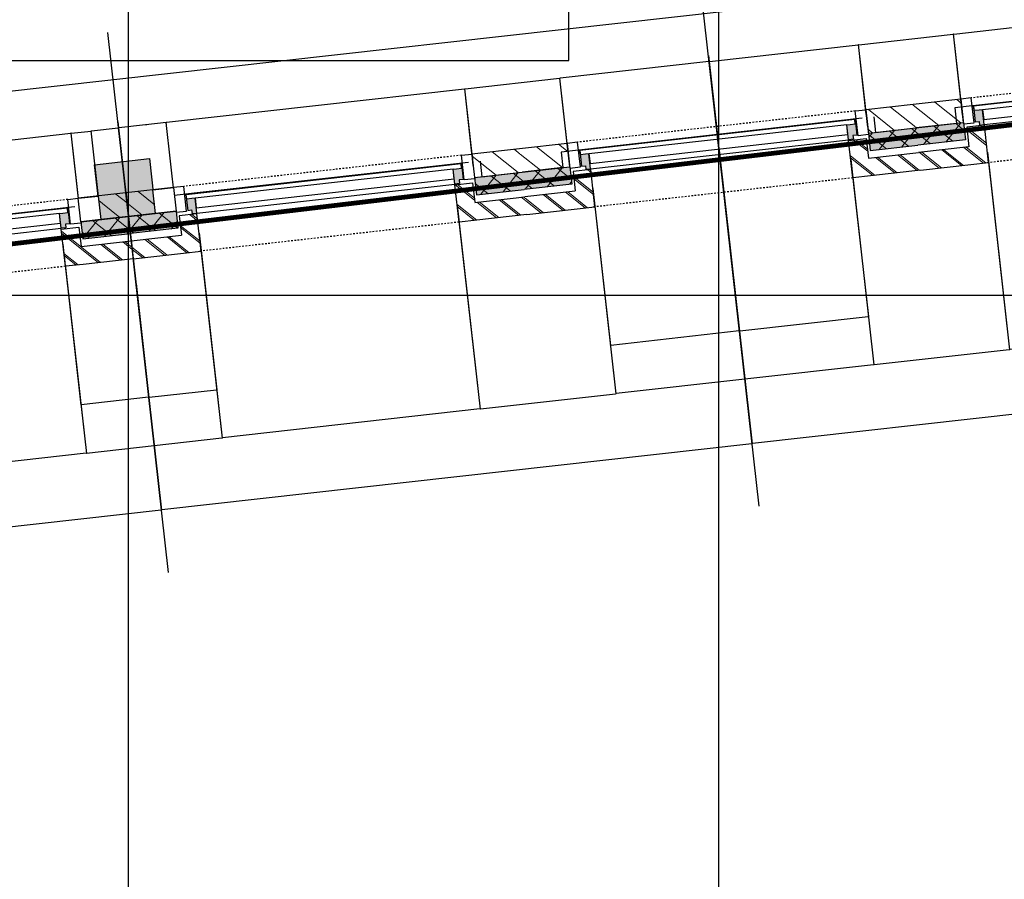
# Model space of a CAD drawing. Header units: millimetres. Extents: x -38031 to 110605, y -22066 to 88711.
# Tile 28 of 150: x 34920 to 41172, y -208 to 5248. Entities that reach past the tile are written whole.
import ezdxf

# ---------------------------------------------------------------- set-up
doc = ezdxf.new("R2010")
doc.units = ezdxf.units.MM
doc.header["$LTSCALE"] = 50
doc.set_wipeout_variables(frame=1)
for name, pattern in [('HIDDEN', [9.525, 6.35, -3.175]), ('STYLE_01', [0.41664, 0.20828, -0.20836]), ('STYLE_06', [1.04164, 0.625, -0.20828, 0.06943, -0.13893])]:
    doc.linetypes.add(name, pattern=pattern)
for name, color, linetype in [('AL$1A---_ALGEMEEN', 8, 'Continuous'), ('AM$1A---_ARCERING', 8, 'Continuous'), ('Bouwkundig', 8, 'Continuous'), ('brandscheiding', 5, 'HIDDEN'), ('stramien', 1, 'Continuous'), ('versterkte strook', 7, 'Continuous')]:
    doc.layers.add(name, color=color, linetype=linetype)
doc.styles.add('Arial', font='ARIAL.TTF')
doc.dimstyles.new('VyA', dxfattribs={"dimtxt": 2.272868, "dimasz": 2.120801, "dimexe": 1.5, "dimexo": 1.59, "dimgap": 0.5, "dimtad": 1, "dimdec": 0, "dimzin": 11, "dimtxsty": 'Arial', "dimblk": 'VW_SLASH', "dimcen": 0, "dimdle": 1, "dimazin": 0, "dimtfac": 0.8, "dimtdec": 0, "dimtix": 1, "dimtmove": 0, "dimatfit": 0, "dimldrblk": 'VW_FILLEDARROW', "dimfxl": 0, "dimfrac": 2, "dimtolj": 1, "dimtzin": 11, "dimarcsym": 0})
pattern_1 = [(45, (0, 0), (70.7107, -70.7107), []), (45, (7.07, -7.07), (70.7107, -70.7107), [])]
pattern_2 = [(135, (0, 0), (70.7107, 70.7107), []), (45, (299.34, -299.34), (70.7107, -70.7107), [])]
pattern_3 = [(45, (0, 0), (70.7107, -70.7107), [])]

# ---------------------------------------------------------------- blocks, each defined once
blk = doc.blocks.new('zijdetail kozijn 2kops')
at = {"color": 0}
blk.add_wipeout([(-63, 420), (-130, 420), (-130, 262), (-63, 262)], dxfattribs=at).dxf.layer = 'AL$1A---_ALGEMEEN'
at = {"layer": 'AM$1A---_ARCERING', "linetype": 'Continuous', "lineweight": 0}
blk.add_hatch(color=256, dxfattribs=at).paths.add_polyline_path([(-54.2, 338), (-54.2, 366), (-56, 366), (-56, 266), (-31, 266), (-31, 243), (0, 243), (0, 338), (-22, 338)])
at = {"layer": 'AL$1A---_ALGEMEEN', "color": 0}
for points in [[(-63, 420), (-130, 420), (-130, 262), (-63, 262)], [(-54.2, 338), (-54.2, 366), (-56, 366), (-56, 266), (-31, 266), (-31, 243), (0, 243), (0, 338), (-22, 338)]]:
    blk.add_lwpolyline(points, close=True, dxfattribs=at)
blk = doc.blocks.new('31x_alu-bg-mk105b-p')
at = {"color": 0}
blk.add_wipeout([(-338, 1648), (-338, 0), (-276, 0), (-276, 1648)], dxfattribs=at).dxf.layer = 'AL$1A---_ALGEMEEN'
at = {"layer": 'AL$1A---_ALGEMEEN', "color": 0}
blk.add_lwpolyline([(-338, 1648), (-338, 0), (-276, 0), (-276, 1648)], close=True, dxfattribs=at)
at = {"layer": 'AL$1A---_ALGEMEEN', "color": 0, "xscale": -1, "rotation": 90}
blk.add_blockref('zijdetail kozijn 2kops', (0, 1648), dxfattribs=at)
at = {"layer": 'AL$1A---_ALGEMEEN', "color": 0, "rotation": 90}
blk.add_blockref('zijdetail kozijn 2kops', (0, 0), dxfattribs=at)
at = {"layer": 'AL$1A---_ALGEMEEN', "color": 0}
for p, q in [((-270, 2082), (-270, 1778)), ((-366, 1702.2), (-366, -54.2)), ((-270, -434), (-270, -130))]:
    blk.add_line(p, q, dxfattribs=at)
at = {"layer": 'AL$1A---_ALGEMEEN', "color": 0, "linetype": 'STYLE_01'}
blk.add_line((-420, 1711), (-420, -63), dxfattribs=at)
at = {"color": 0}
for points in [[(0, 1648), (-238, 1648), (-238, 1761), (-114, 1761), (-113, 1761), (-113, 2082), (0, 2082), (0, 1761)], [(0, 0), (-238, 0), (-238, -113), (-114, -113), (-113, -113), (-113, -434), (0, -434), (0, -113)]]:
    blk.add_wipeout(points, dxfattribs=at).dxf.layer = 'AL$1A---_ALGEMEEN'
at = {"layer": 'AM$1A---_ARCERING', "linetype": 'Continuous', "lineweight": 0}
for points in [[(-270, 1778), (-160, 1778), (-160, 2082), (-270, 2082)], [(-270, -130), (-160, -130), (-160, -434), (-270, -434)]]:
    blk.add_hatch(color=256, dxfattribs=at).paths.add_polyline_path(points)
at = {"layer": 'AM$1A---_ARCERING', "linetype": 'Continuous', "lineweight": 5}
h = blk.add_hatch(dxfattribs=at)
h.set_pattern_fill('ISOLATIE', color=256, style=0, pattern_type=2)
h.set_pattern_definition(pattern_2)
h.paths.add_polyline_path([(-270, 1778), (-160, 1778), (-160, 2082), (-270, 2082)])
h = blk.add_hatch(dxfattribs=at)
h.set_pattern_fill('BAKSTEEN', color=256, style=0, pattern_type=2)
h.set_pattern_definition(pattern_1)
h.paths.add_polyline_path([(0, 1648), (-238, 1648), (-238, 1761), (-114, 1761), (-113, 1761), (-113, 2082), (0, 2082), (0, 1761)])
h = blk.add_hatch(dxfattribs=at)
h.set_pattern_fill('BAKSTEEN', color=256, style=0, pattern_type=2)
h.set_pattern_definition(pattern_1)
h.paths.add_polyline_path([(0, 0), (-238, 0), (-238, -113), (-114, -113), (-113, -113), (-113, -434), (0, -434), (0, -113)])
h = blk.add_hatch(dxfattribs=at)
h.set_pattern_fill('ISOLATIE', color=256, style=0, pattern_type=2)
h.set_pattern_definition(pattern_2)
h.paths.add_polyline_path([(-270, -130), (-160, -130), (-160, -434), (-270, -434)])
at = {"layer": 'AL$1A---_ALGEMEEN', "color": 0}
for p, q in [((-113, 1761), (-113, 2082)), ((-243, 0), (-243, 1648)), ((-113, -113), (-113, -434))]:
    blk.add_line(p, q, dxfattribs=at)
at = {"layer": 'AL$1A---_ALGEMEEN', "color": 0, "linetype": 'STYLE_01'}
blk.add_line((0, 1648), (0, -17.4), dxfattribs=at)
at = {"layer": 'AL$1A---_ALGEMEEN', "color": 0, "flags": 128}
for points in [[(-270, 1778), (-160, 1778), (-160, 2082)], [(0, 2082), (0, 1761), (0, 1648)], [(0, 1648), (-238, 1648), (-238, 1761), (-114, 1761)], [(0, 0), (-238, 0), (-238, -113), (-114, -113)], [(0, -434), (0, -113), (0, 0)], [(-270, -130), (-160, -130), (-160, -434)]]:
    blk.add_lwpolyline(points, dxfattribs=at)
at = {"color": 0}
for points in [[(-270, 1778), (-270, 2082), (-420, 2082), (-420, 1778)], [(-270, -130), (-420, -130), (-420, -434), (-270, -434)]]:
    blk.add_wipeout(points, dxfattribs=at).dxf.layer = 'AL$1A---_ALGEMEEN'
at = {"layer": 'AM$1A---_ARCERING', "linetype": 'Continuous', "lineweight": 5}
h = blk.add_hatch(dxfattribs=at)
h.set_pattern_fill('KALKZANDSTEEN', color=256, style=0, pattern_type=2)
h.set_pattern_definition(pattern_3)
h.paths.add_polyline_path([(-270, 1778), (-270, 2082), (-420, 2082), (-420, 1778)])
h = blk.add_hatch(dxfattribs=at)
h.set_pattern_fill('KALKZANDSTEEN', color=256, style=0, pattern_type=2)
h.set_pattern_definition(pattern_3)
h.paths.add_polyline_path([(-270, -130), (-420, -130), (-420, -434), (-270, -434)])
at = {"layer": 'AL$1A---_ALGEMEEN', "color": 0}
for p, q in [((-270, 1778), (-270, 2082)), ((-369.5, 1750.2), (-369.5, -174)), ((-270, -434), (-270, -130))]:
    blk.add_line(p, q, dxfattribs=at)
at = {"layer": 'AL$1A---_ALGEMEEN', "color": 0, "flags": 128}
for points in [[(-420, 2082), (-420, 1778), (-270, 1778)], [(-270, -130), (-420, -130), (-420, -434)]]:
    blk.add_lwpolyline(points, dxfattribs=at)
at = {"layer": 'AL$1A---_ALGEMEEN', "color": 0}
for points in [[(-369, 1824), (-270, 1824), (-270, 2082)], [(-369, -174), (-270, -174), (-270, -433)]]:
    blk.add_lwpolyline(points, dxfattribs=at)
blk = doc.blocks.new('kolom 350x350')
at = {"layer": 'AM$1A---_ARCERING', "linetype": 'Continuous', "lineweight": 0}
blk.add_hatch(color=256, dxfattribs=at).paths.add_polyline_path([(-175, 350), (175, 350), (175, 0), (-175, 0)])
at = {"layer": 'AL$1A---_ALGEMEEN', "color": 0}
blk.add_lwpolyline([(-175, 350), (175, 350), (175, 0), (-175, 0)], close=True, dxfattribs=at)
blk = doc.blocks.new('VW_SLASH')
at = {"layer": 'AL$1A---_ALGEMEEN', "color": 0, "linetype": 'ByBlock', "lineweight": -2}
blk.add_line((0, 0), (-1, 0), dxfattribs=at)
at = {"layer": 'AL$1A---_ALGEMEEN', "color": 0, "linetype": 'ByBlock', "lineweight": 5}
blk.add_line((0.5, 0.5), (-0.5, -0.5), dxfattribs=at)
blk = doc.blocks.new('*D2031')
at = {"layer": 'AL$1A---_ALGEMEEN', "color": 0, "lineweight": -2}
for p, q in [((-45716, -152.6), (-45716, -1464.8)), ((-47364, -209), (-47364, -1464.8)), ((-45718.1, -1463.3), (-47361.9, -1463.3))]:
    blk.add_line(p, q, dxfattribs=at)
at = {"layer": 'AL$1A---_ALGEMEEN', "color": 0, "lineweight": -2, "xscale": 2.12080078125, "yscale": 2.12080078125, "zscale": 2.12080078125, "rotation": 180}
blk.add_blockref('VW_SLASH', (-47364, -1463.3), dxfattribs=at)
at = {"layer": 'AL$1A---_ALGEMEEN', "color": 0, "lineweight": -2, "xscale": 2.12080078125, "yscale": 2.12080078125, "zscale": 2.12080078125}
blk.add_blockref('VW_SLASH', (-45716, -1463.3), dxfattribs=at)
blk = doc.blocks.new('VW_FILLEDARROW')
at = {"layer": 'AL$1A---_ALGEMEEN', "color": 0, "lineweight": -2}
blk.add_solid([(0, 0), (0.5, 0.5), (0.5, -0.5)], dxfattribs=at)
blk = doc.blocks.new('*D2033')
at = {"layer": 'AL$1A---_ALGEMEEN', "color": 0, "lineweight": -2}
for p, q in [((-48231.5, -152.6), (-48231.5, -1464.8)), ((-49879.5, -209), (-49879.5, -1464.8)), ((-48233.6, -1463.3), (-49877.4, -1463.3))]:
    blk.add_line(p, q, dxfattribs=at)
at = {"layer": 'AL$1A---_ALGEMEEN', "color": 0, "lineweight": -2, "xscale": 2.12080078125, "yscale": 2.12080078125, "zscale": 2.12080078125, "rotation": 180}
blk.add_blockref('VW_SLASH', (-49879.5, -1463.3), dxfattribs=at)
at = {"layer": 'AL$1A---_ALGEMEEN', "color": 0, "lineweight": -2, "xscale": 2.12080078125, "yscale": 2.12080078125, "zscale": 2.12080078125}
blk.add_blockref('VW_SLASH', (-48231.5, -1463.3), dxfattribs=at)
blk = doc.blocks.new('*D2034')
at = {"layer": 'AL$1A---_ALGEMEEN', "color": 0, "lineweight": -2}
for p, q in [((-48231.5, -152.6), (-48231.5, -1464.8)), ((-47364, -204), (-47364, -1464.8)), ((-48229.4, -1463.3), (-47366.1, -1463.3))]:
    blk.add_line(p, q, dxfattribs=at)
at = {"layer": 'AL$1A---_ALGEMEEN', "color": 0, "lineweight": -2, "xscale": 2.12080078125, "yscale": 2.12080078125, "zscale": 2.12080078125, "rotation": 180}
blk.add_blockref('VW_SLASH', (-48231.5, -1463.3), dxfattribs=at)
at = {"layer": 'AL$1A---_ALGEMEEN', "color": 0, "lineweight": -2, "xscale": 2.12080078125, "yscale": 2.12080078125, "zscale": 2.12080078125}
blk.add_blockref('VW_SLASH', (-47364, -1463.3), dxfattribs=at)
blk = doc.blocks.new('*D2035')
at = {"layer": 'AL$1A---_ALGEMEEN', "color": 0, "lineweight": -2}
for p, q in [((-50747.5, -152.6), (-50747.5, -1464.8)), ((-52395.5, -194), (-52395.5, -1464.8)), ((-50749.6, -1463.3), (-52393.4, -1463.3))]:
    blk.add_line(p, q, dxfattribs=at)
at = {"layer": 'AL$1A---_ALGEMEEN', "color": 0, "lineweight": -2, "xscale": 2.12080078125, "yscale": 2.12080078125, "zscale": 2.12080078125, "rotation": 180}
blk.add_blockref('VW_SLASH', (-52395.5, -1463.3), dxfattribs=at)
at = {"layer": 'AL$1A---_ALGEMEEN', "color": 0, "lineweight": -2, "xscale": 2.12080078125, "yscale": 2.12080078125, "zscale": 2.12080078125}
blk.add_blockref('VW_SLASH', (-50747.5, -1463.3), dxfattribs=at)
blk = doc.blocks.new('*D2036')
at = {"layer": 'AL$1A---_ALGEMEEN', "color": 0, "lineweight": -2}
for p, q in [((-50747.5, -184), (-50747.5, -1464.8)), ((-49879.5, -152.6), (-49879.5, -1464.8)), ((-50745.4, -1463.3), (-49881.6, -1463.3))]:
    blk.add_line(p, q, dxfattribs=at)
at = {"layer": 'AL$1A---_ALGEMEEN', "color": 0, "lineweight": -2, "xscale": 2.12080078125, "yscale": 2.12080078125, "zscale": 2.12080078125, "rotation": 180}
blk.add_blockref('VW_SLASH', (-50747.5, -1463.3), dxfattribs=at)
at = {"layer": 'AL$1A---_ALGEMEEN', "color": 0, "lineweight": -2, "xscale": 2.12080078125, "yscale": 2.12080078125, "zscale": 2.12080078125}
blk.add_blockref('VW_SLASH', (-49879.5, -1463.3), dxfattribs=at)
blk = doc.blocks.new('*D2037')
at = {"layer": 'AL$1A---_ALGEMEEN', "color": 0, "lineweight": -2}
for p, q in [((-54911, -152.6), (-54911, -1464.8)), ((-53263, -152.6), (-53263, -1464.8)), ((-53265.1, -1463.3), (-54908.9, -1463.3))]:
    blk.add_line(p, q, dxfattribs=at)
at = {"layer": 'AL$1A---_ALGEMEEN', "color": 0, "lineweight": -2, "xscale": 2.12080078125, "yscale": 2.12080078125, "zscale": 2.12080078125, "rotation": 180}
blk.add_blockref('VW_SLASH', (-54911, -1463.3), dxfattribs=at)
at = {"layer": 'AL$1A---_ALGEMEEN', "color": 0, "lineweight": -2, "xscale": 2.12080078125, "yscale": 2.12080078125, "zscale": 2.12080078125}
blk.add_blockref('VW_SLASH', (-53263, -1463.3), dxfattribs=at)
blk = doc.blocks.new('*D2038')
at = {"layer": 'AL$1A---_ALGEMEEN', "color": 0, "lineweight": -2}
for p, q in [((-53263, -184), (-53263, -1464.8)), ((-52395.5, -184), (-52395.5, -1464.8)), ((-53260.9, -1463.3), (-52397.6, -1463.3))]:
    blk.add_line(p, q, dxfattribs=at)
at = {"layer": 'AL$1A---_ALGEMEEN', "color": 0, "lineweight": -2, "xscale": 2.12080078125, "yscale": 2.12080078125, "zscale": 2.12080078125, "rotation": 180}
blk.add_blockref('VW_SLASH', (-53263, -1463.3), dxfattribs=at)
at = {"layer": 'AL$1A---_ALGEMEEN', "color": 0, "lineweight": -2, "xscale": 2.12080078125, "yscale": 2.12080078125, "zscale": 2.12080078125}
blk.add_blockref('VW_SLASH', (-52395.5, -1463.3), dxfattribs=at)
blk = doc.blocks.new('*D2064')
at = {"layer": 'AL$1A---_ALGEMEEN', "color": 0, "lineweight": -2}
for p, q in [((-49055.5, 603.4), (-49055.5, -1876.5)), ((-45282, 453.4), (-45282, -1876.5)), ((-45284.1, -1875), (-49053.4, -1875))]:
    blk.add_line(p, q, dxfattribs=at)
at = {"layer": 'AL$1A---_ALGEMEEN', "color": 0, "lineweight": -2, "xscale": 2.12080078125, "yscale": 2.12080078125, "zscale": 2.12080078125, "rotation": 180}
blk.add_blockref('VW_SLASH', (-49055.5, -1875), dxfattribs=at)
at = {"layer": 'AL$1A---_ALGEMEEN', "color": 0, "lineweight": -2, "xscale": 2.12080078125, "yscale": 2.12080078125, "zscale": 2.12080078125}
blk.add_blockref('VW_SLASH', (-45282, -1875), dxfattribs=at)
blk = doc.blocks.new('*D2065')
at = {"layer": 'AL$1A---_ALGEMEEN', "color": 0, "lineweight": -2}
for p, q in [((-52829, 603.4), (-52829, -1876.5)), ((-49055.5, 453.4), (-49055.5, -1876.5)), ((-49057.6, -1875), (-52826.9, -1875))]:
    blk.add_line(p, q, dxfattribs=at)
at = {"layer": 'AL$1A---_ALGEMEEN', "color": 0, "lineweight": -2, "xscale": 2.12080078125, "yscale": 2.12080078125, "zscale": 2.12080078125, "rotation": 180}
blk.add_blockref('VW_SLASH', (-52829, -1875), dxfattribs=at)
at = {"layer": 'AL$1A---_ALGEMEEN', "color": 0, "lineweight": -2, "xscale": 2.12080078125, "yscale": 2.12080078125, "zscale": 2.12080078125}
blk.add_blockref('VW_SLASH', (-49055.5, -1875), dxfattribs=at)
blk = doc.blocks.new('*D2066')
at = {"layer": 'AL$1A---_ALGEMEEN', "color": 0, "lineweight": -2}
for p, q in [((-56602.5, 603.4), (-56602.5, -1876.5)), ((-52829, 453.4), (-52829, -1876.5)), ((-52831.1, -1875), (-56600.4, -1875))]:
    blk.add_line(p, q, dxfattribs=at)
at = {"layer": 'AL$1A---_ALGEMEEN', "color": 0, "lineweight": -2, "xscale": 2.12080078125, "yscale": 2.12080078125, "zscale": 2.12080078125, "rotation": 180}
blk.add_blockref('VW_SLASH', (-56602.5, -1875), dxfattribs=at)
at = {"layer": 'AL$1A---_ALGEMEEN', "color": 0, "lineweight": -2, "xscale": 2.12080078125, "yscale": 2.12080078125, "zscale": 2.12080078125}
blk.add_blockref('VW_SLASH', (-52829, -1875), dxfattribs=at)
blk = doc.blocks.new('*D2078')
at = {"layer": 'AL$1A---_ALGEMEEN', "color": 0, "lineweight": -2}
for p, q in [((-53004, 70.6), (-53004, 566.5)), ((-53001.9, 565), (-52831.1, 565)), ((-52829, 64.1), (-52829, 566.5))]:
    blk.add_line(p, q, dxfattribs=at)
at = {"layer": 'AL$1A---_ALGEMEEN', "color": 0, "lineweight": -2, "xscale": 2.12080078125, "yscale": 2.12080078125, "zscale": 2.12080078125, "rotation": 180}
blk.add_blockref('VW_SLASH', (-53004, 565), dxfattribs=at)
at = {"layer": 'AL$1A---_ALGEMEEN', "color": 0, "lineweight": -2, "xscale": 2.12080078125, "yscale": 2.12080078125, "zscale": 2.12080078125}
blk.add_blockref('VW_SLASH', (-52829, 565), dxfattribs=at)
blk = doc.blocks.new('*D2189')
at = {"layer": 'AL$1A---_ALGEMEEN', "color": 0, "lineweight": -2}
for p, q in [((-52395.5, -152.6), (-52395.5, -1156.5)), ((-52829, -429), (-52829, -1156.5)), ((-52826.9, -1155), (-52397.6, -1155))]:
    blk.add_line(p, q, dxfattribs=at)
at = {"layer": 'AL$1A---_ALGEMEEN', "color": 0, "lineweight": -2, "xscale": 2.12080078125, "yscale": 2.12080078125, "zscale": 2.12080078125, "rotation": 180}
blk.add_blockref('VW_SLASH', (-52829, -1155), dxfattribs=at)
at = {"layer": 'AL$1A---_ALGEMEEN', "color": 0, "lineweight": -2, "xscale": 2.12080078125, "yscale": 2.12080078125, "zscale": 2.12080078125}
blk.add_blockref('VW_SLASH', (-52395.5, -1155), dxfattribs=at)
blk = doc.blocks.new('*D2190')
at = {"layer": 'AL$1A---_ALGEMEEN', "color": 0, "lineweight": -2}
for p, q in [((-53263, -129), (-53263, -1156.5)), ((-52829, -489), (-52829, -1156.5)), ((-52831.1, -1155), (-53260.9, -1155))]:
    blk.add_line(p, q, dxfattribs=at)
at = {"layer": 'AL$1A---_ALGEMEEN', "color": 0, "lineweight": -2, "xscale": 2.12080078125, "yscale": 2.12080078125, "zscale": 2.12080078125, "rotation": 180}
blk.add_blockref('VW_SLASH', (-53263, -1155), dxfattribs=at)
at = {"layer": 'AL$1A---_ALGEMEEN', "color": 0, "lineweight": -2, "xscale": 2.12080078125, "yscale": 2.12080078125, "zscale": 2.12080078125}
blk.add_blockref('VW_SLASH', (-52829, -1155), dxfattribs=at)
blk = doc.blocks.new('*D2191')
at = {"layer": 'AL$1A---_ALGEMEEN', "color": 0, "lineweight": -2}
for p, q in [((-48231.5, -199), (-48231.5, -1156.5)), ((-49055.5, -474), (-49055.5, -1156.5)), ((-49053.4, -1155), (-48233.6, -1155))]:
    blk.add_line(p, q, dxfattribs=at)
at = {"layer": 'AL$1A---_ALGEMEEN', "color": 0, "lineweight": -2, "xscale": 2.12080078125, "yscale": 2.12080078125, "zscale": 2.12080078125, "rotation": 180}
blk.add_blockref('VW_SLASH', (-49055.5, -1155), dxfattribs=at)
at = {"layer": 'AL$1A---_ALGEMEEN', "color": 0, "lineweight": -2, "xscale": 2.12080078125, "yscale": 2.12080078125, "zscale": 2.12080078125}
blk.add_blockref('VW_SLASH', (-48231.5, -1155), dxfattribs=at)
blk = doc.blocks.new('*D2192')
at = {"layer": 'AL$1A---_ALGEMEEN', "color": 0, "lineweight": -2}
for p, q in [((-49879.5, -152.6), (-49879.5, -1156.5)), ((-49055.5, -479), (-49055.5, -1156.5)), ((-49057.6, -1155), (-49877.4, -1155))]:
    blk.add_line(p, q, dxfattribs=at)
at = {"layer": 'AL$1A---_ALGEMEEN', "color": 0, "lineweight": -2, "xscale": 2.12080078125, "yscale": 2.12080078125, "zscale": 2.12080078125, "rotation": 180}
blk.add_blockref('VW_SLASH', (-49879.5, -1155), dxfattribs=at)
at = {"layer": 'AL$1A---_ALGEMEEN', "color": 0, "lineweight": -2, "xscale": 2.12080078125, "yscale": 2.12080078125, "zscale": 2.12080078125}
blk.add_blockref('VW_SLASH', (-49055.5, -1155), dxfattribs=at)
blk = doc.blocks.new('*D2229')
at = {"layer": 'AL$1A---_ALGEMEEN', "color": 0, "lineweight": -2}
for p, q in [((-53135.1, 565), (-53137.2, 565)), ((-53133, 54.1), (-53133, 566.5)), ((-53133, 565), (-53004, 565)), ((-53004, 566.6), (-53004, 566.5)), ((-53001.9, 565), (-52999.8, 565))]:
    blk.add_line(p, q, dxfattribs=at)
at = {"layer": 'AL$1A---_ALGEMEEN', "color": 0, "lineweight": -2, "xscale": 2.12080078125, "yscale": 2.12080078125, "zscale": 2.12080078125}
blk.add_blockref('VW_SLASH', (-53133, 565), dxfattribs=at)
at = {"layer": 'AL$1A---_ALGEMEEN', "color": 0, "lineweight": -2, "xscale": 2.12080078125, "yscale": 2.12080078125, "zscale": 2.12080078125, "rotation": 180}
blk.add_blockref('VW_SLASH', (-53004, 565), dxfattribs=at)
blk = doc.blocks.new('*D2230')
at = {"layer": 'AL$1A---_ALGEMEEN', "color": 0, "lineweight": -2}
for p, q in [((-55041, 72.6), (-55041, 566.5)), ((-55038.9, 565), (-53135.1, 565)), ((-53133, 109.1), (-53133, 566.5))]:
    blk.add_line(p, q, dxfattribs=at)
at = {"layer": 'AL$1A---_ALGEMEEN', "color": 0, "lineweight": -2, "xscale": 2.12080078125, "yscale": 2.12080078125, "zscale": 2.12080078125, "rotation": 180}
blk.add_blockref('VW_SLASH', (-55041, 565), dxfattribs=at)
at = {"layer": 'AL$1A---_ALGEMEEN', "color": 0, "lineweight": -2, "xscale": 2.12080078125, "yscale": 2.12080078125, "zscale": 2.12080078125}
blk.add_blockref('VW_SLASH', (-53133, 565), dxfattribs=at)
blk = doc.blocks.new('*D2234')
at = {"layer": 'AL$1A---_ALGEMEEN', "color": 0, "lineweight": -2}
for p, q in [((-47494, 49.1), (-47494, 566.5)), ((-47491.9, 565), (-45588.1, 565)), ((-45586, 72.6), (-45586, 566.5))]:
    blk.add_line(p, q, dxfattribs=at)
at = {"layer": 'AL$1A---_ALGEMEEN', "color": 0, "lineweight": -2, "xscale": 2.12080078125, "yscale": 2.12080078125, "zscale": 2.12080078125, "rotation": 180}
blk.add_blockref('VW_SLASH', (-47494, 565), dxfattribs=at)
at = {"layer": 'AL$1A---_ALGEMEEN', "color": 0, "lineweight": -2, "xscale": 2.12080078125, "yscale": 2.12080078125, "zscale": 2.12080078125}
blk.add_blockref('VW_SLASH', (-45586, 565), dxfattribs=at)
blk = doc.blocks.new('*D2235')
at = {"layer": 'AL$1A---_ALGEMEEN', "color": 0, "lineweight": -2}
for p, q in [((-48101.5, 39.1), (-48101.5, 566.5)), ((-48099.4, 565), (-47496.1, 565)), ((-47494, 76.6), (-47494, 566.5))]:
    blk.add_line(p, q, dxfattribs=at)
at = {"layer": 'AL$1A---_ALGEMEEN', "color": 0, "lineweight": -2, "xscale": 2.12080078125, "yscale": 2.12080078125, "zscale": 2.12080078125, "rotation": 180}
blk.add_blockref('VW_SLASH', (-48101.5, 565), dxfattribs=at)
at = {"layer": 'AL$1A---_ALGEMEEN', "color": 0, "lineweight": -2, "xscale": 2.12080078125, "yscale": 2.12080078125, "zscale": 2.12080078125}
blk.add_blockref('VW_SLASH', (-47494, 565), dxfattribs=at)
blk = doc.blocks.new('*D2236')
at = {"layer": 'AL$1A---_ALGEMEEN', "color": 0, "lineweight": -2}
for p, q in [((-49055.5, 566.6), (-49055.5, 566.5)), ((-49053.4, 565), (-48103.6, 565)), ((-48101.5, 119.1), (-48101.5, 566.5))]:
    blk.add_line(p, q, dxfattribs=at)
at = {"layer": 'AL$1A---_ALGEMEEN', "color": 0, "lineweight": -2, "xscale": 2.12080078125, "yscale": 2.12080078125, "zscale": 2.12080078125, "rotation": 180}
blk.add_blockref('VW_SLASH', (-49055.5, 565), dxfattribs=at)
at = {"layer": 'AL$1A---_ALGEMEEN', "color": 0, "lineweight": -2, "xscale": 2.12080078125, "yscale": 2.12080078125, "zscale": 2.12080078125}
blk.add_blockref('VW_SLASH', (-48101.5, 565), dxfattribs=at)
blk = doc.blocks.new('*D2237')
at = {"layer": 'AL$1A---_ALGEMEEN', "color": 0, "lineweight": -2}
for p, q in [((-52656.1, 565), (-52658.2, 565)), ((-52654, 566.6), (-52654, 566.5)), ((-52525.5, 565), (-52654, 565)), ((-52525.5, 72.6), (-52525.5, 566.5)), ((-52523.4, 565), (-52521.3, 565))]:
    blk.add_line(p, q, dxfattribs=at)
at = {"layer": 'AL$1A---_ALGEMEEN', "color": 0, "lineweight": -2, "xscale": 2.12080078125, "yscale": 2.12080078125, "zscale": 2.12080078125}
blk.add_blockref('VW_SLASH', (-52654, 565), dxfattribs=at)
at = {"layer": 'AL$1A---_ALGEMEEN', "color": 0, "lineweight": -2, "xscale": 2.12080078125, "yscale": 2.12080078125, "zscale": 2.12080078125, "rotation": 180}
blk.add_blockref('VW_SLASH', (-52525.5, 565), dxfattribs=at)
blk = doc.blocks.new('*D2238')
at = {"layer": 'AL$1A---_ALGEMEEN', "color": 0, "lineweight": -2}
for p, q in [((-52525.5, 72.6), (-52525.5, 566.5)), ((-50619.6, 565), (-52523.4, 565)), ((-50617.5, 76.6), (-50617.5, 566.5))]:
    blk.add_line(p, q, dxfattribs=at)
at = {"layer": 'AL$1A---_ALGEMEEN', "color": 0, "lineweight": -2, "xscale": 2.12080078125, "yscale": 2.12080078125, "zscale": 2.12080078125, "rotation": 180}
blk.add_blockref('VW_SLASH', (-52525.5, 565), dxfattribs=at)
at = {"layer": 'AL$1A---_ALGEMEEN', "color": 0, "lineweight": -2, "xscale": 2.12080078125, "yscale": 2.12080078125, "zscale": 2.12080078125}
blk.add_blockref('VW_SLASH', (-50617.5, 565), dxfattribs=at)
blk = doc.blocks.new('*D2239')
at = {"layer": 'AL$1A---_ALGEMEEN', "color": 0, "lineweight": -2}
for p, q in [((-50617.5, 72.6), (-50617.5, 566.5)), ((-50011.6, 565), (-50615.4, 565)), ((-50009.5, 129.1), (-50009.5, 566.5))]:
    blk.add_line(p, q, dxfattribs=at)
at = {"layer": 'AL$1A---_ALGEMEEN', "color": 0, "lineweight": -2, "xscale": 2.12080078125, "yscale": 2.12080078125, "zscale": 2.12080078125, "rotation": 180}
blk.add_blockref('VW_SLASH', (-50617.5, 565), dxfattribs=at)
at = {"layer": 'AL$1A---_ALGEMEEN', "color": 0, "lineweight": -2, "xscale": 2.12080078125, "yscale": 2.12080078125, "zscale": 2.12080078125}
blk.add_blockref('VW_SLASH', (-50009.5, 565), dxfattribs=at)
blk = doc.blocks.new('*D2240')
at = {"layer": 'AL$1A---_ALGEMEEN', "color": 0, "lineweight": -2}
for p, q in [((-50009.5, 89.1), (-50009.5, 566.5)), ((-49057.6, 565), (-50007.4, 565)), ((-49055.5, 566.6), (-49055.5, 566.5))]:
    blk.add_line(p, q, dxfattribs=at)
at = {"layer": 'AL$1A---_ALGEMEEN', "color": 0, "lineweight": -2, "xscale": 2.12080078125, "yscale": 2.12080078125, "zscale": 2.12080078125, "rotation": 180}
blk.add_blockref('VW_SLASH', (-50009.5, 565), dxfattribs=at)
at = {"layer": 'AL$1A---_ALGEMEEN', "color": 0, "lineweight": -2, "xscale": 2.12080078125, "yscale": 2.12080078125, "zscale": 2.12080078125}
blk.add_blockref('VW_SLASH', (-49055.5, 565), dxfattribs=at)
blk = doc.blocks.new('*D2241')
at = {"layer": 'AL$1A---_ALGEMEEN', "color": 0, "lineweight": -2}
for p, q in [((-52829, 566.6), (-52829, 566.5)), ((-52656.1, 565), (-52826.9, 565)), ((-52654, 566.6), (-52654, 566.5))]:
    blk.add_line(p, q, dxfattribs=at)
at = {"layer": 'AL$1A---_ALGEMEEN', "color": 0, "lineweight": -2, "xscale": 2.12080078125, "yscale": 2.12080078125, "zscale": 2.12080078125, "rotation": 180}
blk.add_blockref('VW_SLASH', (-52829, 565), dxfattribs=at)
at = {"layer": 'AL$1A---_ALGEMEEN', "color": 0, "lineweight": -2, "xscale": 2.12080078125, "yscale": 2.12080078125, "zscale": 2.12080078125}
blk.add_blockref('VW_SLASH', (-52654, 565), dxfattribs=at)
blk = doc.blocks.new('metselwerk zo gevel 2150+')
at = {"layer": 'AL$1A---_ALGEMEEN', "color": 0, "rotation": 270}
blk.add_blockref('31x_alu-bg-mk105b-p', (-54911, -270), dxfattribs=at)
at = {"layer": 'AL$1A---_ALGEMEEN', "color": 0}
dim = blk.add_linear_dim(base=(-52829, 564.99214), p1=(-52654, 564.99214), p2=(-52829, 564.99214), dimstyle='VyA', override={"dimtxt": 2.272868, "dimgap": 25, "dimlfac": 50, "dimpost": '<>', "dimtxsty": 'Arial', "dimtmove": 2}, dxfattribs=at)
dim.commit()
dim.dimension.update_dxf_attribs({"geometry": '*D2241', "text_midpoint": (-52741.5, 591.1526)})
at = {"layer": 'AL$1A---_ALGEMEEN', "color": 0, "rotation": 270}
blk.add_blockref('31x_alu-bg-mk105b-p', (-52395.5, -270), dxfattribs=at)
at = {"layer": 'AL$1A---_ALGEMEEN', "color": 0}
for base, p1, p2, override, picture, middle in [((-53133, 564.99214), (-55041, 71), (-53133, 107.55464), {"dimtxt": 2.272868, "dimgap": 25, "dimlfac": 50, "dimpost": '<>', "dimtxsty": 'Arial', "dimtmove": 2}, '*D2230', (-54087, 591.1526)), ((-54911, -1463.28595), (-53263, -151), (-54911, -151), {"dimtxt": 2.272868, "dimgap": 25, "dimlfac": 50, "dimpost": '13K+V=<>', "dimtxsty": 'Arial', "dimtmove": 2}, '*D2037', (-54087, -1437.12471))]:
    dim = blk.add_linear_dim(base=base, p1=p1, p2=p2, dimstyle='VyA', override=override, dxfattribs=at)
    dim.commit()
    dim.dimension.update_dxf_attribs({"geometry": picture, "text_midpoint": middle})
dim = blk.add_linear_dim(base=(-53004, 564.99214), p1=(-53133, 52.55464), p2=(-53004, 564.99214), dimstyle='VyA', override={"dimtxt": 2.272868, "dimgap": 25, "dimdec": 1, "dimlfac": 50, "dimpost": '<>', "dimtxsty": 'Arial', "dimtix": 0, "dimtmove": 2}, dxfattribs=at)
dim.commit()
dim.dimension.update_dxf_attribs({"geometry": '*D2229', "text_midpoint": (-53665.95595, 564.99214), "dimtype": 128})
blk.add_line((-52829, -2275.00786), (-52829, 1174.99214), dxfattribs=at)
blk.add_blockref('kolom 350x350', (-52831.5, 0), dxfattribs=at)
at = {"layer": 'AL$1A---_ALGEMEEN', "color": 0, "rotation": 270}
blk.add_blockref('31x_alu-bg-mk105b-p', (-49879.5, -270), dxfattribs=at)
at = {"layer": 'AL$1A---_ALGEMEEN', "color": 0}
for base, p1, p2, override, picture, middle in [((-56602.5, -1875.00786), (-52829, 454.99214), (-56602.5, 604.99214), {"dimtxt": 2.272868, "dimgap": 25, "dimdec": 1, "dimlfac": 50, "dimpost": '<>', "dimtxsty": 'Arial', "dimtmove": 2}, '*D2066', (-54715.75, -1848.8474)), ((-52525.5, 564.99214), (-50617.5, 75), (-52525.5, 71), {"dimtxt": 2.272868, "dimgap": 25, "dimlfac": 50, "dimpost": '<>', "dimtxsty": 'Arial', "dimtmove": 2}, '*D2238', (-51571.5, 591.1526)), ((-53263, -1155.00786), (-52829, -487.44536), (-53263, -127.44536), {"dimtxt": 2.272868, "dimgap": 25, "dimlfac": 50, "dimpost": '<>', "dimtxsty": 'Arial', "dimtmove": 2}, '*D2190', (-53046, -1128.8474)), ((-52395.5, -1463.28595), (-53263, -182.44536), (-52395.5, -182.44536), {"dimtxt": 2.272868, "dimgap": 25, "dimlfac": 50, "dimpost": '7K-V=<>', "dimtxsty": 'Arial', "dimtmove": 2}, '*D2038', (-52829.25, -1437.12471)), ((-52395.5, -1155.00786), (-52829, -427.44536), (-52395.5, -151), {"dimtxt": 2.272868, "dimgap": 25, "dimlfac": 50, "dimpost": '<>', "dimtxsty": 'Arial', "dimtmove": 2}, '*D2189', (-52612.25, -1128.8474)), ((-52395.5, -1463.28595), (-50747.5, -151), (-52395.5, -192.44536), {"dimtxt": 2.272868, "dimgap": 25, "dimlfac": 50, "dimpost": '13K+V=<>', "dimtxsty": 'Arial', "dimtmove": 2}, '*D2035', (-51571.5, -1437.12471))]:
    dim = blk.add_linear_dim(base=base, p1=p1, p2=p2, dimstyle='VyA', override=override, dxfattribs=at)
    dim.commit()
    dim.dimension.update_dxf_attribs({"geometry": picture, "text_midpoint": middle})
dim = blk.add_linear_dim(base=(-52829, 564.99214), p1=(-53004, 69.01596), p2=(-52829, 62.49214), text='175    ', dimstyle='VyA', override={"dimtxt": 2.272868, "dimgap": 25, "dimlfac": 50, "dimpost": '<>', "dimtxsty": 'Arial', "dimtmove": 2}, dxfattribs=at)
dim.commit()
dim.dimension.update_dxf_attribs({"geometry": '*D2078', "text_midpoint": (-52916.5, 591.1526)})
dim = blk.add_linear_dim(base=(-52654, 564.99214), p1=(-52525.5, 71), p2=(-52654, 564.99214), dimstyle='VyA', override={"dimtxt": 2.272868, "dimgap": 25, "dimlfac": 50, "dimpost": '<>', "dimtxsty": 'Arial', "dimtix": 0, "dimtmove": 2}, dxfattribs=at)
dim.commit()
dim.dimension.update_dxf_attribs({"geometry": '*D2237', "text_midpoint": (-52010.03759, 564.99214), "dimtype": 128})
blk.add_line((-49055.5, -2275.00786), (-49055.5, 1174.99214), dxfattribs=at)
at = {"layer": 'AL$1A---_ALGEMEEN', "color": 0, "rotation": 270}
blk.add_blockref('31x_alu-bg-mk105b-p', (-47364, -270), dxfattribs=at)
at = {"layer": 'AL$1A---_ALGEMEEN', "color": 0}
for base, p1, p2, override, picture, middle in [((-52829, -1875.00786), (-49055.5, 454.99214), (-52829, 604.99214), {"dimtxt": 2.272868, "dimgap": 25, "dimdec": 1, "dimlfac": 50, "dimpost": '<>', "dimtxsty": 'Arial', "dimtmove": 2}, '*D2065', (-50942.25, -1848.8474)), ((-50617.5, 564.99214), (-50009.5, 127.55464), (-50617.5, 71), {"dimtxt": 2.272868, "dimgap": 25, "dimlfac": 50, "dimpost": '<>', "dimtxsty": 'Arial', "dimtmove": 2}, '*D2239', (-50313.5, 591.15338)), ((-50009.5, 564.99214), (-49055.5, 564.99214), (-50009.5, 87.55464), {"dimtxt": 2.272868, "dimgap": 25, "dimlfac": 50, "dimpost": '<>', "dimtxsty": 'Arial', "dimtmove": 2}, '*D2240', (-49532.5, 591.1526)), ((-48101.5, 564.99214), (-49055.5, 564.99214), (-48101.5, 117.55464), {"dimtxt": 2.272868, "dimgap": 25, "dimlfac": 50, "dimpost": '<>', "dimtxsty": 'Arial', "dimtmove": 2}, '*D2236', (-48578.5, 591.1526)), ((-49879.5, -1463.28595), (-50747.5, -182.44536), (-49879.5, -151), {"dimtxt": 2.272868, "dimgap": 25, "dimlfac": 50, "dimpost": '7K-V=<>', "dimtxsty": 'Arial', "dimtmove": 2}, '*D2036', (-50313.5, -1437.12471)), ((-49879.5, -1463.28595), (-48231.5, -151), (-49879.5, -207.44536), {"dimtxt": 2.272868, "dimgap": 25, "dimlfac": 50, "dimpost": '13K+V=<>', "dimtxsty": 'Arial', "dimtmove": 2}, '*D2033', (-49055.5, -1437.12471)), ((-49879.5, -1155.00786), (-49055.5, -477.44536), (-49879.5, -151), {"dimtxt": 2.272868, "dimgap": 25, "dimlfac": 50, "dimpost": '<>', "dimtxsty": 'Arial', "dimtmove": 2}, '*D2192', (-49467.5, -1128.8474)), ((-48231.5, -1155.00786), (-49055.5, -472.44536), (-48231.5, -197.44536), {"dimtxt": 2.272868, "dimgap": 25, "dimlfac": 50, "dimpost": '<>', "dimtxsty": 'Arial', "dimtmove": 2}, '*D2191', (-48643.5, -1128.8474))]:
    dim = blk.add_linear_dim(base=base, p1=p1, p2=p2, dimstyle='VyA', override=override, dxfattribs=at)
    dim.commit()
    dim.dimension.update_dxf_attribs({"geometry": picture, "text_midpoint": middle})
at = {"color": 0}
blk.add_wipeout([(-53133, 150), (-53006.5, 150), (-53006.5, 0), (-53133, 0)], dxfattribs=at).dxf.layer = 'AL$1A---_ALGEMEEN'
at = {"layer": 'AL$1A---_ALGEMEEN', "color": 0}
blk.add_lwpolyline([(-53133, 150), (-53006.5, 150), (-53006.5, 0), (-53133, 0)], close=True, dxfattribs=at)
for base, p1, p2, override, picture, middle in [((-49055.5, -1875.00786), (-45282, 454.99214), (-49055.5, 604.99214), {"dimtxt": 2.272868, "dimgap": 25, "dimdec": 1, "dimlfac": 50, "dimpost": '<>', "dimtxsty": 'Arial', "dimtmove": 2}, '*D2064', (-47168.75, -1848.8474)), ((-47494, 564.99214), (-48101.5, 37.55464), (-47494, 75), {"dimtxt": 2.272868, "dimgap": 25, "dimlfac": 50, "dimpost": '<>', "dimtxsty": 'Arial', "dimtmove": 2}, '*D2235', (-47797.75, 591.15338)), ((-45586, 564.99214), (-47494, 47.55464), (-45586, 71), {"dimtxt": 2.272868, "dimgap": 25, "dimlfac": 50, "dimpost": '<>', "dimtxsty": 'Arial', "dimtmove": 2}, '*D2234', (-46540, 591.1526)), ((-47364, -1463.28595), (-48231.5, -151), (-47364, -202.44536), {"dimtxt": 2.272868, "dimgap": 25, "dimlfac": 50, "dimpost": '7K-V=<>', "dimtxsty": 'Arial', "dimtmove": 2}, '*D2034', (-47797.75, -1437.12471)), ((-47364, -1463.28595), (-45716, -151), (-47364, -207.44536), {"dimtxt": 2.272868, "dimgap": 25, "dimlfac": 50, "dimpost": '13K+V=<>', "dimtxsty": 'Arial', "dimtmove": 2}, '*D2031', (-46540, -1437.12471))]:
    dim = blk.add_linear_dim(base=base, p1=p1, p2=p2, dimstyle='VyA', override=override, dxfattribs=at)
    dim.commit()
    dim.dimension.update_dxf_attribs({"geometry": picture, "text_midpoint": middle})
at = {"color": 0}
blk.add_wipeout([(-52656.5, 150), (-52525.5, 150), (-52525.5, 0), (-52656.5, 0)], dxfattribs=at).dxf.layer = 'AL$1A---_ALGEMEEN'
at = {"layer": 'AL$1A---_ALGEMEEN', "color": 0}
blk.add_lwpolyline([(-52656.5, 150), (-52525.5, 150), (-52525.5, 0), (-52656.5, 0)], close=True, dxfattribs=at)
blk = doc.blocks.new('200254 W 210e 19-03-2008')
at = {"layer": 'AL$1A---_ALGEMEEN', "xscale": 0.02, "yscale": 0.02, "zscale": 0.02, "rotation": 6.40755072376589}
blk.add_blockref('metselwerk zo gevel 2150+', (20796.95, 3213.85), dxfattribs=at)
at = {"layer": 'AL$1A---_ALGEMEEN'}
blk.add_lwpolyline([(19894.89, 3127.71), (19894.89, 3283.71), (19587.89, 3283.71), (19587.89, 3103.71), (19694.89, 3103.71), (19694.89, 3115.71), (19802.89, 3115.71), (19802.89, 3127.71)], close=True, dxfattribs=at)
at = {"layer": 'stramien', "linetype": 'STYLE_06', "ltscale": 50}
for p, q in [((19821.95, 2703.35), (19821.95, 4240.03)), ((19746.95, 2737.41), (19746.95, 3963.01)), ((19007.75, 3085.95), (21069.72, 3085.95))]:
    blk.add_line(p, q, dxfattribs=at)

msp = doc.modelspace()

# ---------------------------------------------------------------- block references
at = {"layer": 'Bouwkundig', "xscale": 50, "yscale": 50, "zscale": 50}
msp.add_blockref('200254 W 210e 19-03-2008', (-951737.5, -150797.3), dxfattribs=at)

# ---------------------------------------------------------------- next in the draw order: linework, layer by layer
at = {"layer": 'brandscheiding', "const_width": 30}
msp.add_lwpolyline([(16856.8, 29400.9), (9918.6, 29400.9), (9918.6, 23072), (10144.2, 23072), (10144.2, 1050.4), (22471.5, 2466.1), (22576.5, 2046.6), (26416.4, 2497), (26391.8, 2816.1), (58146.5, 6594.8)], dxfattribs=at)
at = {"layer": 'versterkte strook'}
msp.add_line((8732.7, 1860.9), (101326.6, 12259.4), dxfattribs=at)

doc.saveas('drawing.dxf')
